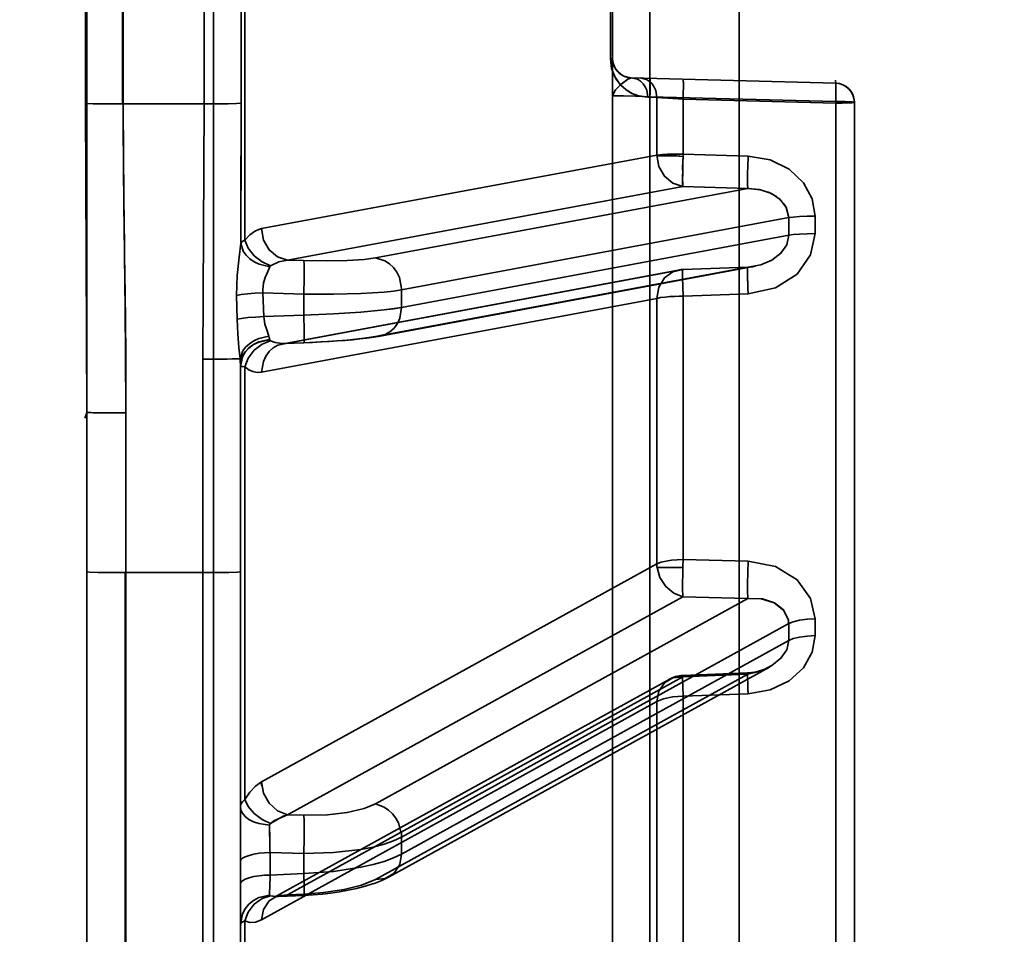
# Model space of a CAD drawing. Header units: millimetres. Extents: x -1465 to 393277, y -3788 to 454312.
# Tile 188 of 256: x 35711 to 35737, y 11025 to 11049. Entities that reach past the tile are written whole.
import ezdxf

# ---------------------------------------------------------------- set-up
doc = ezdxf.new("R2010")
doc.units = ezdxf.units.MM
doc.header["$XCLIPFRAME"] = 2
doc.layers.add('AHU03-3-68634OBJ', color=8, linetype='Continuous')
doc.layers.add('EC-MTR_250-0_7OBJ', color=8, linetype='Continuous')
picture_1 = doc.add_image_def('image3.bmp', size_in_pixel=(1540, 807))

msp = doc.modelspace()

# ---------------------------------------------------------------- linework, layer by layer
at = {"layer": 'AHU03-3-68634OBJ', "color": 8, "linetype": 'Continuous', "lineweight": 35, "ltscale": 100}
msp.add_line((35712.839, 10914.69), (35712.839, 11182.69), dxfattribs=at)
at = {"layer": 'EC-MTR_250-0_7OBJ', "color": 8, "linetype": 'Continuous', "lineweight": 35, "ltscale": 100}
for p, q in [((35716.139, 10981.556), (35716.139, 11108.076)), ((35729.839, 11099.54), (35729.839, 10997.84)), ((35727.513, 11096.131), (35727.513, 11001.248)), ((35716.954, 11042.943), (35716.954, 11054.436)), ((35712.802, 11046.509), (35712.802, 11050.87)), ((35713.764, 11046.495), (35713.764, 11050.884)), ((35713.782, 11046.495), (35713.782, 11050.884)), ((35715.895, 11050.883), (35715.895, 11046.496)), ((35716.859, 11046.512), (35716.859, 11050.867)), ((35726.482, 11047.672), (35726.482, 11049.707)), ((35726.539, 11049.702), (35726.539, 10997.367)), ((35726.715, 11047.296), (35726.663, 11047.347)), ((35726.772, 11047.254), (35726.714, 11047.297)), ((35726.732, 11047.282), (35726.719, 11047.293)), ((35726.746, 11047.272), (35726.732, 11047.282)), ((35726.76, 11047.262), (35726.745, 11047.272)), ((35726.774, 11047.253), (35726.76, 11047.262)), ((35726.834, 11047.221), (35726.772, 11047.254)), ((35726.788, 11047.244), (35726.774, 11047.253)), ((35726.803, 11047.236), (35726.788, 11047.244)), ((35726.818, 11047.228), (35726.803, 11047.236)), ((35726.93, 11047.188), (35726.912, 11047.193)), ((35726.948, 11047.185), (35726.929, 11047.188)), ((35726.966, 11047.182), (35726.947, 11047.185)), ((35726.986, 11047.179), (35726.966, 11047.182)), ((35727.026, 11047.177), (35732.353, 11047.037)), ((35727.456, 11046.668), (35727.689, 11046.662)), ((35727.513, 11046.683), (35732.353, 11046.558)), ((35732.353, 11046.558), (35727.513, 11046.683)), ((35727.689, 11045.164), (35727.689, 11046.662)), ((35713.782, 11046.495), (35715.895, 11046.496)), ((35728.376, 11046.623), (35732.353, 11046.518)), ((35728.376, 11045.191), (35728.376, 11046.623)), ((35732.353, 10994.22), (35732.353, 11046.558)), ((35732.839, 10994.72), (35732.839, 11046.537)), ((35717.389, 11043.248), (35727.689, 11045.164)), ((35730.069, 11045.138), (35728.376, 11045.191)), ((35728.376, 11045.191), (35730.069, 11045.138)), ((35718.069, 11042.426), (35728.369, 11044.346)), ((35728.369, 11044.346), (35730.062, 11044.292)), ((35720.36, 11042.485), (35730.062, 11044.292)), ((35731.814, 11043.119), (35731.814, 11043.572)), ((35721.04, 11041.654), (35731.127, 11043.533)), ((35731.127, 11043.533), (35731.127, 11043.073)), ((35721.04, 11041.195), (35731.127, 11043.073)), ((35718.069, 11042.426), (35718.49, 11042.414)), ((35730.25, 11042.265), (35720.479, 11040.445)), ((35730.259, 11042.267), (35730.192, 11042.256)), ((35728.251, 11042.168), (35717.95, 11040.249)), ((35718.069, 11040.26), (35728.369, 11042.179)), ((35720.36, 11040.434), (35730.062, 11042.241)), ((35728.368, 11042.181), (35730.06, 11042.244)), ((35728.369, 11042.179), (35730.062, 11042.241)), ((35730.126, 11042.248), (35730.06, 11042.244)), ((35716.751, 11040.885), (35716.74, 11041.505)), ((35716.74, 11041.505), (35716.751, 11040.885)), ((35717.428, 11041.574), (35718.49, 11041.541)), ((35717.45, 11040.955), (35717.428, 11041.574)), ((35718.49, 11040.994), (35718.49, 11041.541)), ((35721.04, 11041.195), (35721.04, 11041.654)), ((35728.376, 11041.487), (35730.069, 11041.549)), ((35730.069, 11041.549), (35728.376, 11041.487)), ((35717.389, 11039.509), (35727.689, 11041.431)), ((35727.689, 11034.515), (35727.689, 11041.431)), ((35728.376, 11034.625), (35728.376, 11041.487)), ((35717.45, 11040.955), (35718.49, 11040.994)), ((35717.986, 11040.254), (35717.999, 11040.255)), ((35717.998, 11040.255), (35718.492, 11040.273)), ((35718.069, 11040.26), (35718.49, 11040.276)), ((35720.314, 11040.418), (35720.48, 11040.445)), ((35715.857, 10992.826), (35715.857, 11039.846)), ((35716.839, 11026.76), (35716.839, 11039.693)), ((35716.954, 11028.378), (35716.954, 11039.651)), ((35712.839, 11038.46), (35712.839, 10998.7)), ((35713.857, 11034.289), (35713.857, 11038.446)), ((35728.376, 11034.625), (35730.069, 11034.582)), ((35730.069, 11034.582), (35728.376, 11034.625)), ((35717.389, 11028.834), (35727.689, 11034.515)), ((35727.696, 11034.419), (35728.37, 11034.419)), ((35713.839, 11001.818), (35713.839, 11034.289)), ((35713.857, 11034.289), (35715.857, 11034.289)), ((35713.857, 11001.818), (35713.857, 11034.289)), ((35718.069, 11027.975), (35728.369, 11033.658)), ((35720.36, 11028.264), (35730.062, 11033.615)), ((35728.369, 11033.658), (35730.062, 11033.615)), ((35721.04, 11027.395), (35731.127, 11032.958)), ((35721.04, 11026.953), (35731.127, 11032.516)), ((35730.628, 11031.826), (35720.719, 11026.361)), ((35728.011, 11031.506), (35717.71, 11025.822)), ((35718.069, 11025.891), (35728.369, 11031.575)), ((35720.36, 11026.292), (35730.062, 11031.643)), ((35728.365, 11031.605), (35730.058, 11031.673)), ((35728.369, 11031.575), (35730.062, 11031.643)), ((35730.069, 11031.131), (35728.376, 11031.064)), ((35728.376, 11031.064), (35730.069, 11031.131)), ((35728.376, 11024.599), (35728.376, 11031.064)), ((35717.389, 11025.239), (35727.689, 11030.926)), ((35727.689, 11024.411), (35727.689, 11030.926)), ((35718.069, 11027.975), (35718.49, 11027.965)), ((35721.04, 11026.953), (35721.04, 11027.395)), ((35717.611, 11026.992), (35718.49, 11026.972)), ((35717.611, 11026.992), (35717.611, 11026.409)), ((35718.49, 11026.972), (35718.49, 11026.446)), ((35716.839, 11026.177), (35716.839, 11026.76)), ((35718.49, 11026.446), (35717.611, 11026.409)), ((35720.521, 11026.264), (35720.72, 11026.361)), ((35720.521, 11026.265), (35720.72, 11026.361)), ((35716.839, 11026.177), (35716.839, 10993.358)), ((35720.311, 11026.183), (35720.521, 11026.265)), ((35717.791, 11025.847), (35717.83, 11025.851)), ((35717.83, 11025.851), (35718.497, 11025.879)), ((35718.069, 11025.891), (35718.49, 11025.909)), ((35717.709, 11025.822), (35717.719, 11025.827)), ((35716.954, 11014.594), (35716.954, 11025.213))]:
    msp.add_line(p, q, dxfattribs=at)
at = {"layer": 'EC-MTR_250-0_7OBJ', "color": 8, "linetype": 'Continuous', "lineweight": 35, "ltscale": 100, "flags": 128}
for points in [[(35726.539, 11047.677), (35726.525, 11047.674), (35726.507, 11047.673), (35726.495, 11047.673), (35726.482, 11047.672)], [(35726.482, 11047.672), (35726.526, 11047.377), (35726.572, 11047.255), (35726.627, 11047.151), (35726.751, 11046.987), (35726.885, 11046.867), (35727.024, 11046.779), (35727.167, 11046.718), (35727.456, 11046.668)], [(35727.456, 11046.668), (35727.239, 11046.697), (35727.052, 11046.765), (35726.889, 11046.864), (35726.728, 11047.013), (35726.605, 11047.19), (35726.514, 11047.419), (35726.482, 11047.672)], [(35726.663, 11047.347), (35726.619, 11047.405), (35726.584, 11047.469), (35726.559, 11047.537), (35726.544, 11047.607), (35726.539, 11047.677)], [(35726.577, 11047.486), (35726.569, 11047.508), (35726.561, 11047.531), (35726.554, 11047.556), (35726.548, 11047.584), (35726.543, 11047.614), (35726.54, 11047.645), (35726.539, 11047.677)], [(35726.605, 11047.429), (35726.595, 11047.447), (35726.586, 11047.466), (35726.577, 11047.486)], [(35726.694, 11047.315), (35726.682, 11047.327), (35726.67, 11047.339), (35726.659, 11047.352), (35726.648, 11047.366), (35726.637, 11047.38), (35726.626, 11047.395), (35726.616, 11047.411), (35726.605, 11047.428), (35726.595, 11047.447)], [(35726.539, 11046.702), (35726.605, 11046.853), (35726.754, 11046.998), (35726.928, 11047.134), (35727.026, 11047.177)], [(35727.026, 11047.177), (35726.911, 11047.123), (35726.756, 11046.999), (35726.612, 11046.863), (35726.539, 11046.702)], [(35726.719, 11047.293), (35726.706, 11047.304), (35726.694, 11047.315), (35726.682, 11047.327), (35726.67, 11047.339)], [(35726.879, 11047.202), (35726.863, 11047.208), (35726.847, 11047.214), (35726.832, 11047.221), (35726.817, 11047.228)], [(35727.026, 11047.177), (35726.962, 11047.183), (35726.898, 11047.197), (35726.834, 11047.221)], [(35726.912, 11047.192), (35726.895, 11047.197), (35726.879, 11047.202)], [(35727.026, 11047.177), (35727.005, 11047.178), (35726.985, 11047.179)], [(35727.026, 11047.177), (35727.188, 11047.138), (35727.266, 11047.089), (35727.334, 11047.023), (35727.39, 11046.942), (35727.429, 11046.852), (35727.456, 11046.668)], [(35727.026, 11047.177), (35727.188, 11047.138), (35727.266, 11047.089), (35727.335, 11047.023), (35727.39, 11046.942), (35727.429, 11046.852), (35727.456, 11046.668)], [(35727.689, 11046.662), (35727.662, 11046.846), (35727.623, 11046.936), (35727.568, 11047.017), (35727.499, 11047.083), (35727.421, 11047.132), (35727.26, 11047.171)], [(35727.26, 11047.171), (35727.421, 11047.132), (35727.499, 11047.083), (35727.568, 11047.017), (35727.623, 11046.936), (35727.662, 11046.846), (35727.689, 11046.662)], [(35727.513, 11046.683), (35727.515, 11046.778), (35727.517, 11046.869), (35727.518, 11046.952), (35727.518, 11047.024), (35727.518, 11047.056), (35727.518, 11047.084), (35727.518, 11047.108), (35727.517, 11047.128), (35727.516, 11047.143), (35727.515, 11047.155), (35727.514, 11047.166), (35727.496, 11047.177)], [(35728.376, 11047.141), (35728.38, 11047.121), (35728.38, 11047.105), (35728.381, 11047.083), (35728.382, 11047.056), (35728.382, 11047.024), (35728.382, 11046.988), (35728.382, 11046.905), (35728.38, 11046.812), (35728.379, 11046.716), (35728.376, 11046.623)], [(35728.376, 11047.141), (35728.379, 11047.131), (35728.38, 11047.119), (35728.381, 11047.101), (35728.381, 11047.079), (35728.382, 11047.053), (35728.382, 11047.023), (35728.382, 11046.988), (35728.382, 11046.909), (35728.381, 11046.82), (35728.379, 11046.723), (35728.376, 11046.623)], [(35732.353, 11046.518), (35732.355, 11046.618), (35732.357, 11046.715), (35732.358, 11046.805), (35732.358, 11046.884), (35732.358, 11046.918), (35732.358, 11046.949), (35732.357, 11046.975), (35732.357, 11046.997), (35732.356, 11047.015), (35732.355, 11047.027), (35732.349, 11047.116)], [(35732.839, 11046.537), (35732.835, 11046.607), (35732.82, 11046.676), (35732.796, 11046.742), (35732.763, 11046.803), (35732.722, 11046.86), (35732.673, 11046.91), (35732.617, 11046.953), (35732.556, 11046.988), (35732.492, 11047.014), (35732.423, 11047.03), (35732.353, 11047.037)], [(35732.353, 11047.037), (35732.356, 11047.017), (35732.356, 11047.001), (35732.357, 11046.981), (35732.357, 11046.957), (35732.357, 11046.929), (35732.358, 11046.898), (35732.357, 11046.826), (35732.356, 11046.743), (35732.355, 11046.652), (35732.353, 11046.558)], [(35726.539, 11046.702), (35726.614, 11046.707), (35726.823, 11046.705), (35727.138, 11046.696), (35727.513, 11046.683)], [(35727.513, 11046.683), (35727.138, 11046.696), (35726.823, 11046.705), (35726.614, 11046.707), (35726.539, 11046.702)], [(35727.689, 11046.662), (35727.573, 11046.67), (35727.456, 11046.677)], [(35727.689, 11046.662), (35727.813, 11046.653), (35727.975, 11046.643), (35728.376, 11046.623)], [(35712.802, 11046.509), (35712.81, 11044.489), (35712.839, 11038.46)], [(35712.802, 11046.509), (35713.004, 11046.502), (35713.345, 11046.497), (35713.764, 11046.495)], [(35712.802, 11046.509), (35713.004, 11046.501), (35713.345, 11046.496), (35713.764, 11046.495)], [(35713.782, 11046.495), (35713.785, 11045.849), (35713.792, 11044.95), (35713.805, 11043.782), (35713.815, 11042.897), (35713.822, 11042.403), (35713.833, 11041.597), (35713.842, 11040.799), (35713.85, 11040.008), (35713.855, 11039.223), (35713.857, 11038.446)], [(35713.857, 11038.446), (35713.849, 11040.073), (35713.827, 11041.974), (35713.811, 11043.268), (35713.791, 11045.118), (35713.782, 11046.495)], [(35715.857, 11039.846), (35715.895, 11046.496)], [(35715.895, 11046.496), (35715.857, 11039.846)], [(35715.895, 11046.496), (35716.228, 11046.497), (35716.519, 11046.501), (35716.737, 11046.506), (35716.859, 11046.512)], [(35715.895, 11046.496), (35716.228, 11046.497), (35716.519, 11046.5), (35716.737, 11046.505), (35716.859, 11046.512)], [(35716.859, 11046.512), (35716.857, 11045.601), (35716.847, 11042.871)], [(35716.847, 11042.871), (35716.85, 11043.78), (35716.859, 11046.512)], [(35732.839, 11046.537), (35732.777, 11046.547), (35732.603, 11046.555), (35732.353, 11046.558)], [(35732.839, 11046.537), (35732.777, 11046.528), (35732.603, 11046.521), (35732.353, 11046.518)], [(35732.839, 11046.537), (35732.818, 11046.532), (35732.764, 11046.527), (35732.69, 11046.523), (35732.605, 11046.521), (35732.517, 11046.519), (35732.431, 11046.518), (35732.353, 11046.518)], [(35727.689, 11045.164), (35727.764, 11045.171), (35727.837, 11045.177), (35727.904, 11045.18), (35727.965, 11045.183), (35728.055, 11045.186), (35728.129, 11045.188), (35728.189, 11045.19), (35728.26, 11045.191), (35728.322, 11045.191), (35728.376, 11045.191)], [(35728.369, 11044.346), (35728.11, 11044.427), (35727.891, 11044.61), (35727.744, 11044.867), (35727.689, 11045.164)], [(35727.69, 11045.14), (35727.83, 11045.14), (35728.013, 11045.141), (35728.204, 11045.144), (35728.387, 11045.13)], [(35728.387, 11045.13), (35728.133, 11045.142), (35727.879, 11045.14), (35727.69, 11045.14)], [(35728.369, 11044.346), (35728.364, 11044.431), (35728.363, 11044.583), (35728.365, 11044.768), (35728.368, 11044.959), (35728.375, 11045.14)], [(35728.375, 11045.14), (35728.371, 11044.994), (35728.364, 11044.839), (35728.365, 11044.68), (35728.363, 11044.533), (35728.365, 11044.413), (35728.369, 11044.346)], [(35730.062, 11044.292), (35730.06, 11044.303), (35730.059, 11044.321), (35730.057, 11044.378), (35730.056, 11044.463), (35730.056, 11044.574), (35730.058, 11044.706), (35730.061, 11044.849), (35730.069, 11045.138)], [(35730.069, 11045.138), (35730.649, 11045.037), (35731.14, 11044.795), (35731.513, 11044.442), (35731.74, 11044.02), (35731.814, 11043.572)], [(35730.062, 11044.292), (35730.389, 11044.259), (35730.676, 11044.161), (35730.909, 11044.004), (35731.064, 11043.798), (35731.126, 11043.569)], [(35731.126, 11043.569), (35731.07, 11043.787), (35731.005, 11043.895), (35730.808, 11044.084), (35730.618, 11044.188), (35730.356, 11044.266), (35730.062, 11044.292)], [(35731.814, 11043.572), (35731.609, 11043.569), (35731.413, 11043.561), (35731.247, 11043.549), (35731.127, 11043.533)], [(35717.389, 11043.248), (35717.232, 11043.192), (35717.087, 11043.088), (35716.954, 11042.943)], [(35718.069, 11042.426), (35717.808, 11042.508), (35717.589, 11042.692), (35717.442, 11042.95), (35717.389, 11043.248)], [(35730.062, 11042.241), (35730.398, 11042.3), (35730.691, 11042.424), (35730.926, 11042.606), (35731.075, 11042.829), (35731.127, 11043.073)], [(35731.814, 11043.119), (35731.698, 11042.564), (35731.344, 11042.062), (35730.78, 11041.701), (35730.069, 11041.549)], [(35731.127, 11043.073), (35731.247, 11043.091), (35731.413, 11043.105), (35731.609, 11043.115), (35731.814, 11043.119)], [(35716.74, 11041.505), (35716.757, 11042.025), (35716.805, 11042.504), (35716.847, 11042.871)], [(35716.847, 11042.871), (35716.885, 11042.908), (35716.954, 11042.943)], [(35716.869, 11042.897), (35716.847, 11042.871)], [(35716.847, 11042.871), (35716.915, 11042.66), (35716.988, 11042.557), (35717.085, 11042.462), (35717.202, 11042.382), (35717.332, 11042.32), (35717.603, 11042.255)], [(35716.954, 11042.943), (35716.905, 11042.921), (35716.869, 11042.897)], [(35717.624, 11042.28), (35717.404, 11042.379), (35717.199, 11042.538), (35717.043, 11042.737), (35716.954, 11042.943)], [(35717.603, 11042.255), (35717.607, 11042.264), (35717.614, 11042.273), (35717.624, 11042.28)], [(35718.069, 11042.426), (35717.839, 11042.381), (35717.624, 11042.28)], [(35717.624, 11042.28), (35717.838, 11042.381), (35718.069, 11042.426)], [(35718.49, 11042.414), (35719.106, 11042.405), (35719.621, 11042.416), (35720.062, 11042.445), (35720.36, 11042.485)], [(35718.49, 11042.414), (35718.492, 11042.403), (35718.494, 11042.387), (35718.498, 11042.335), (35718.5, 11042.257), (35718.501, 11042.155), (35718.501, 11042.033), (35718.499, 11041.898), (35718.493, 11041.619)], [(35721.039, 11041.691), (35720.983, 11041.972), (35720.917, 11042.109), (35720.829, 11042.232), (35720.723, 11042.334), (35720.605, 11042.412), (35720.36, 11042.485)], [(35717.423, 11041.652), (35717.444, 11041.832), (35717.486, 11041.972), (35717.55, 11042.126), (35717.603, 11042.255)], [(35717.603, 11042.255), (35717.55, 11042.126), (35717.486, 11041.971), (35717.444, 11041.83), (35717.423, 11041.652)], [(35728.369, 11042.179), (35728.11, 11042.124), (35727.891, 11041.964), (35727.744, 11041.722), (35727.689, 11041.431)], [(35728.369, 11042.179), (35728.364, 11042.136), (35728.364, 11041.971), (35728.369, 11041.736), (35728.376, 11041.487)], [(35728.376, 11041.487), (35728.369, 11041.736), (35728.364, 11041.971), (35728.364, 11042.136), (35728.369, 11042.179)], [(35730.06, 11042.244), (35730.058, 11042.232), (35730.057, 11042.216), (35730.056, 11042.194), (35730.056, 11042.166), (35730.056, 11042.131), (35730.056, 11042.089), (35730.056, 11042.042), (35730.058, 11041.933), (35730.061, 11041.81), (35730.065, 11041.679), (35730.069, 11041.549)], [(35730.062, 11042.241), (35730.058, 11042.229), (35730.057, 11042.211), (35730.056, 11042.199), (35730.056, 11042.186), (35730.056, 11042.17), (35730.056, 11042.153), (35730.056, 11042.133), (35730.056, 11042.112), (35730.056, 11042.066), (35730.058, 11041.954), (35730.061, 11041.825), (35730.064, 11041.687), (35730.069, 11041.549)], [(35730.192, 11042.256), (35730.126, 11042.248), (35730.06, 11042.244)], [(35717.428, 11041.574), (35717.217, 11041.562), (35717.023, 11041.546), (35716.86, 11041.527), (35716.74, 11041.505)], [(35717.428, 11041.574), (35717.425, 11041.598), (35717.423, 11041.622), (35717.423, 11041.652)], [(35717.423, 11041.652), (35717.424, 11041.622), (35717.425, 11041.598), (35717.428, 11041.574)], [(35721.04, 11041.654), (35720.832, 11041.622), (35720.582, 11041.595), (35719.979, 11041.554), (35719.268, 11041.536), (35718.49, 11041.541)], [(35728.376, 11041.487), (35728.269, 11041.488), (35728.153, 11041.483), (35728.03, 11041.476), (35727.907, 11041.465), (35727.789, 11041.451), (35727.689, 11041.431)], [(35727.689, 11041.431), (35727.789, 11041.451), (35727.907, 11041.465), (35728.03, 11041.476), (35728.153, 11041.483), (35728.269, 11041.488), (35728.376, 11041.487)], [(35721.04, 11041.195), (35720.586, 11041.129), (35719.981, 11041.071), (35719.266, 11041.025), (35718.49, 11040.994)], [(35718.49, 11040.994), (35719.268, 11041.025), (35719.979, 11041.071), (35720.582, 11041.129), (35720.832, 11041.161), (35721.04, 11041.195)], [(35718.492, 11040.273), (35718.496, 11040.286), (35718.498, 11040.302), (35718.499, 11040.325), (35718.5, 11040.355), (35718.501, 11040.392), (35718.501, 11040.435), (35718.501, 11040.484), (35718.5, 11040.598), (35718.498, 11040.726), (35718.494, 11040.86), (35718.49, 11040.994)], [(35721.04, 11041.195), (35720.993, 11040.911), (35720.93, 11040.774), (35720.843, 11040.653), (35720.735, 11040.556), (35720.613, 11040.486), (35720.36, 11040.434)], [(35717.45, 11040.955), (35717.233, 11040.944), (35717.034, 11040.928), (35716.869, 11040.907), (35716.751, 11040.885)], [(35717.45, 11040.955), (35717.237, 11040.944), (35717.034, 11040.928), (35716.866, 11040.907), (35716.751, 11040.885)], [(35716.83, 11039.859), (35716.801, 11040.15), (35716.769, 11040.503), (35716.751, 11040.885)], [(35716.751, 11040.885), (35716.769, 11040.506), (35716.802, 11040.148), (35716.83, 11039.859)], [(35717.583, 11040.448), (35717.524, 11040.614), (35717.479, 11040.762), (35717.45, 11040.955)], [(35716.83, 11039.859), (35716.902, 11040.061), (35716.976, 11040.159), (35717.072, 11040.249), (35717.188, 11040.325), (35717.317, 11040.385), (35717.583, 11040.448)], [(35717.601, 11040.355), (35717.317, 11040.298), (35717.181, 11040.232), (35717.06, 11040.144), (35716.963, 11040.036), (35716.892, 11039.917), (35716.839, 11039.672)], [(35716.839, 11039.659), (35716.892, 11039.906), (35716.963, 11040.027), (35717.06, 11040.136), (35717.181, 11040.225), (35717.317, 11040.291), (35717.601, 11040.349)], [(35717.624, 11040.323), (35717.404, 11040.236), (35717.199, 11040.079), (35717.043, 11039.873), (35716.954, 11039.651)], [(35718.069, 11040.26), (35717.818, 11040.209), (35717.697, 11040.14), (35717.589, 11040.044), (35717.502, 11039.925), (35717.438, 11039.79), (35717.389, 11039.509)], [(35717.583, 11040.448), (35717.593, 11040.413), (35717.599, 11040.383), (35717.601, 11040.347)], [(35717.601, 11040.347), (35717.612, 11040.331), (35717.624, 11040.323)], [(35717.602, 11040.347), (35717.611, 11040.331), (35717.624, 11040.323)], [(35717.998, 11040.255), (35717.865, 11040.259), (35717.742, 11040.282), (35717.624, 11040.323)], [(35717.95, 11040.249), (35717.962, 11040.251), (35717.974, 11040.253), (35717.986, 11040.254)], [(35718.49, 11040.276), (35719.106, 11040.306), (35719.621, 11040.344), (35720.062, 11040.39), (35720.36, 11040.434)], [(35718.492, 11040.273), (35718.716, 11040.283), (35718.936, 11040.294), (35719.149, 11040.306), (35719.358, 11040.32), (35719.561, 11040.335), (35719.759, 11040.353), (35719.952, 11040.372), (35720.137, 11040.393), (35720.314, 11040.418), (35720.48, 11040.445)], [(35719.561, 11040.335), (35719.759, 11040.353), (35719.951, 11040.372), (35720.136, 11040.393)], [(35715.857, 11039.846), (35716.185, 11039.847), (35716.347, 11039.848), (35716.496, 11039.85), (35716.623, 11039.852), (35716.723, 11039.854), (35716.792, 11039.856), (35716.83, 11039.859)], [(35716.839, 11039.672), (35716.838, 11039.729), (35716.835, 11039.791), (35716.83, 11039.859)], [(35716.83, 11039.859), (35716.834, 11039.808), (35716.839, 11039.672)], [(35716.954, 11039.651), (35716.891, 11039.652), (35716.852, 11039.655), (35716.839, 11039.659)], [(35716.839, 11039.659), (35716.855, 11039.655), (35716.867, 11039.653), (35716.903, 11039.652), (35716.954, 11039.651)], [(35716.954, 11039.651), (35717.058, 11039.572), (35717.166, 11039.523), (35717.277, 11039.502), (35717.389, 11039.509)], [(35713.857, 11038.446), (35713.673, 11038.446), (35713.484, 11038.447), (35713.302, 11038.448), (35713.217, 11038.449), (35713.139, 11038.45), (35713.068, 11038.451), (35713.006, 11038.452), (35712.954, 11038.453), (35712.911, 11038.455), (35712.879, 11038.456), (35712.866, 11038.457), (35712.849, 11038.458), (35712.837, 11038.447), (35712.787, 11038.311)], [(35727.689, 11034.515), (35727.803, 11034.557), (35727.935, 11034.587), (35728.077, 11034.608), (35728.224, 11034.619), (35728.376, 11034.625)], [(35728.376, 11034.625), (35728.224, 11034.62), (35728.077, 11034.608), (35727.935, 11034.588), (35727.802, 11034.557), (35727.689, 11034.515)], [(35728.376, 11034.625), (35728.375, 11034.57), (35728.372, 11034.514), (35728.373, 11034.465), (35728.37, 11034.419)], [(35730.062, 11033.615), (35730.059, 11033.671), (35730.057, 11033.753), (35730.056, 11033.994), (35730.061, 11034.293), (35730.069, 11034.582)], [(35731.814, 11033.079), (35731.698, 11033.613), (35731.344, 11034.096), (35730.78, 11034.442), (35730.069, 11034.582)], [(35728.369, 11033.658), (35728.13, 11033.751), (35727.922, 11033.924), (35727.772, 11034.156), (35727.696, 11034.419)], [(35728.37, 11034.419), (35728.37, 11034.398), (35728.369, 11034.37), (35728.368, 11034.338), (35728.367, 11034.305), (35728.367, 11034.274), (35728.366, 11034.245), (35728.366, 11034.217), (35728.365, 11034.186), (35728.365, 11034.153), (35728.364, 11034.116), (35728.364, 11034.077), (35728.364, 11034.034), (35728.363, 11033.99), (35728.363, 11033.943), (35728.363, 11033.894), (35728.364, 11033.843), (35728.364, 11033.793), (35728.365, 11033.744), (35728.367, 11033.698), (35728.369, 11033.658)], [(35712.839, 11034.303), (35712.914, 11034.297), (35713.122, 11034.293), (35713.446, 11034.29), (35713.857, 11034.289)], [(35715.857, 11034.289), (35716.23, 11034.29), (35716.542, 11034.293), (35716.761, 11034.298), (35716.839, 11034.303)], [(35730.062, 11033.615), (35730.408, 11033.604), (35730.75, 11033.5), (35731.004, 11033.301), (35731.117, 11033.065)], [(35730.062, 11033.615), (35730.442, 11033.599), (35730.758, 11033.495), (35730.993, 11033.314), (35731.117, 11033.065)], [(35731.117, 11033.065), (35731.123, 11033.03), (35731.126, 11032.995), (35731.127, 11032.958)], [(35731.127, 11032.958), (35731.247, 11033.007), (35731.413, 11033.046), (35731.609, 11033.07), (35731.814, 11033.079)], [(35730.062, 11031.643), (35730.398, 11031.723), (35730.691, 11031.863), (35730.926, 11032.054), (35731.075, 11032.278), (35731.127, 11032.516)], [(35730.069, 11031.131), (35730.649, 11031.233), (35731.14, 11031.468), (35731.513, 11031.808), (35731.74, 11032.213), (35731.814, 11032.644)], [(35731.127, 11032.516), (35731.247, 11032.567), (35731.413, 11032.607), (35731.609, 11032.634), (35731.814, 11032.644)], [(35730.658, 11031.847), (35730.587, 11031.808), (35730.51, 11031.773), (35730.428, 11031.743), (35730.341, 11031.716), (35730.251, 11031.696), (35730.156, 11031.681), (35730.058, 11031.673)], [(35730.658, 11031.847), (35730.556, 11031.794), (35730.444, 11031.748), (35730.323, 11031.712), (35730.193, 11031.686), (35730.058, 11031.673)], [(35727.689, 11030.926), (35727.744, 11031.2), (35727.891, 11031.418), (35728.11, 11031.549), (35728.369, 11031.575)], [(35728.369, 11031.575), (35728.364, 11031.601), (35728.363, 11031.518), (35728.368, 11031.332), (35728.376, 11031.064)], [(35728.369, 11031.575), (35728.364, 11031.6), (35728.364, 11031.513), (35728.368, 11031.325), (35728.376, 11031.064)], [(35730.058, 11031.673), (35730.056, 11031.651), (35730.056, 11031.634), (35730.056, 11031.612), (35730.056, 11031.584), (35730.057, 11031.553), (35730.057, 11031.517), (35730.059, 11031.433), (35730.062, 11031.338), (35730.065, 11031.236), (35730.069, 11031.131)], [(35730.062, 11031.643), (35730.06, 11031.659), (35730.059, 11031.669), (35730.056, 11031.659), (35730.056, 11031.641), (35730.056, 11031.615), (35730.056, 11031.581), (35730.057, 11031.541), (35730.058, 11031.494), (35730.059, 11031.441), (35730.061, 11031.384), (35730.062, 11031.324), (35730.064, 11031.261), (35730.069, 11031.131)], [(35730.062, 11031.643), (35730.061, 11031.656), (35730.059, 11031.669)], [(35728.376, 11031.064), (35728.103, 11031.046), (35727.864, 11030.998), (35727.689, 11030.926)], [(35717.389, 11028.834), (35717.232, 11028.722), (35717.087, 11028.568), (35716.954, 11028.378)], [(35718.069, 11027.975), (35717.808, 11028.08), (35717.589, 11028.279), (35717.442, 11028.543), (35717.389, 11028.834)], [(35716.954, 11028.378), (35716.891, 11028.319), (35716.852, 11028.256), (35716.839, 11028.191)], [(35717.601, 11027.708), (35717.317, 11027.748), (35717.181, 11027.795), (35717.06, 11027.857), (35716.963, 11027.933), (35716.892, 11028.018), (35716.852, 11028.105), (35716.839, 11028.191)], [(35716.954, 11028.378), (35717.043, 11028.196), (35717.199, 11028.013), (35717.404, 11027.858), (35717.624, 11027.751)], [(35718.49, 11027.965), (35719.106, 11027.978), (35719.621, 11028.038), (35720.062, 11028.141), (35720.36, 11028.264)], [(35721.033, 11027.503), (35720.959, 11027.764), (35720.89, 11027.89), (35720.802, 11028.004), (35720.7, 11028.101), (35720.588, 11028.178), (35720.36, 11028.264)], [(35717.624, 11027.751), (35717.728, 11027.825), (35718.069, 11027.975)], [(35718.069, 11027.975), (35717.952, 11027.938), (35717.624, 11027.751)], [(35718.49, 11027.965), (35718.494, 11027.922), (35718.497, 11027.86), (35718.501, 11027.684), (35718.501, 11027.454), (35718.497, 11027.204)], [(35717.601, 11027.708), (35717.6, 11027.598), (35717.605, 11027.225)], [(35717.624, 11027.751), (35717.611, 11027.738), (35717.604, 11027.723), (35717.601, 11027.708)], [(35717.605, 11027.225), (35717.602, 11027.353), (35717.601, 11027.708)], [(35721.04, 11027.395), (35720.832, 11027.298), (35720.582, 11027.211), (35720.296, 11027.137), (35719.979, 11027.075), (35719.268, 11026.994), (35718.49, 11026.972)], [(35716.893, 11026.844), (35716.965, 11026.885), (35717.064, 11026.921), (35717.187, 11026.951), (35717.325, 11026.974), (35717.469, 11026.987), (35717.611, 11026.992)], [(35718.49, 11026.446), (35719.268, 11026.502), (35719.979, 11026.611), (35720.296, 11026.682), (35720.582, 11026.763), (35720.832, 11026.854), (35721.04, 11026.953)], [(35720.36, 11026.292), (35720.613, 11026.316), (35720.843, 11026.453), (35720.993, 11026.685), (35721.04, 11026.953)], [(35716.839, 11026.76), (35716.852, 11026.802), (35716.869, 11026.823), (35716.893, 11026.844)], [(35717.611, 11026.409), (35717.469, 11026.404), (35717.325, 11026.39), (35717.187, 11026.368), (35717.064, 11026.338), (35716.965, 11026.301), (35716.893, 11026.26)], [(35717.611, 11026.409), (35717.602, 11026.086), (35717.6, 11025.967), (35717.601, 11025.885)], [(35718.49, 11026.446), (35718.494, 11026.338), (35718.497, 11026.231), (35718.499, 11026.132), (35718.501, 11026.044), (35718.501, 11026.006), (35718.501, 11025.973), (35718.501, 11025.944), (35718.501, 11025.921), (35718.5, 11025.902), (35718.499, 11025.89), (35718.49, 11025.86)], [(35716.893, 11026.26), (35716.869, 11026.239), (35716.852, 11026.218), (35716.839, 11026.177)], [(35720.36, 11026.292), (35719.994, 11026.142), (35719.545, 11026.03), (35719.009, 11025.949), (35718.49, 11025.909)], [(35718.497, 11025.879), (35718.733, 11025.893), (35718.966, 11025.912), (35719.195, 11025.938), (35719.421, 11025.971), (35719.646, 11026.01), (35719.869, 11026.057), (35720.093, 11026.115), (35720.312, 11026.184)], [(35718.733, 11025.893), (35718.966, 11025.912), (35719.194, 11025.938), (35719.421, 11025.971), (35719.645, 11026.01), (35719.869, 11026.057), (35720.093, 11026.115)], [(35717.601, 11025.885), (35717.317, 11025.821), (35717.181, 11025.749), (35717.06, 11025.651), (35716.963, 11025.532), (35716.892, 11025.4), (35716.839, 11025.129)], [(35717.624, 11025.869), (35717.404, 11025.797), (35717.199, 11025.649), (35717.043, 11025.443), (35716.954, 11025.213)], [(35718.069, 11025.891), (35717.808, 11025.865), (35717.589, 11025.733), (35717.442, 11025.514), (35717.389, 11025.239)], [(35717.624, 11025.869), (35717.611, 11025.873), (35717.601, 11025.885)], [(35717.83, 11025.851), (35717.777, 11025.85), (35717.624, 11025.869)], [(35717.624, 11025.869), (35717.674, 11025.859), (35717.83, 11025.851)], [(35717.736, 11025.834), (35717.758, 11025.841), (35717.791, 11025.847), (35717.83, 11025.851)], [(35718.069, 11025.891), (35718.009, 11025.876), (35717.83, 11025.851)], [(35717.83, 11025.851), (35717.889, 11025.855), (35718.069, 11025.891)], [(35718.497, 11025.879), (35718.492, 11025.897), (35718.49, 11025.909)], [(35717.709, 11025.822), (35717.719, 11025.827), (35717.736, 11025.834)], [(35716.954, 11025.213), (35716.903, 11025.191), (35716.867, 11025.17), (35716.839, 11025.129)], [(35717.389, 11025.239), (35717.232, 11025.178), (35717.087, 11025.171), (35716.954, 11025.213)]]:
    msp.add_lwpolyline(points, dxfattribs=at)
at = {"layer": 'EC-MTR_250-0_7OBJ', "color": 8, "linetype": 'Continuous', "lineweight": 35, "ltscale": 100}
for centre, radius, start, end in [((35727.039, 11047.677), 0.5, 180, 268.5), ((35732.339, 11046.537), 0.5, 0, 88.5), ((35712.095, 11039.176), 17.349, 20.1371, 20.3181), ((35712.074, 11039.166), 17.373, 20.1445, 20.3108), ((35730.527, 11043.536), 0.6, 359.7362, 3.2198), ((35831.542, 11043.345), 99.728, 179.86986, 180.13014), ((35833.801, 11043.303), 102.674, 179.87174, 180.12826), ((35728.397, 11041.382), 0.8, 92.0942, 100.5531), ((35697.546, 11042.262), 20.957, 358.03, 358.2444), ((35697.595, 11042.26), 20.908, 358.0297, 358.2446), ((35720.142, 11041.654), 0.898, 0.0012, 2.3318), ((35717.963, 11041.22), 0.966, 272.0756, 276.2607), ((35751.296, 11033.831), 22.934, 178.0169, 178.5317), ((35728.547, 11034.528), 0.858, 180.8789, 187.3087), ((35728.54, 11034.528), 0.851, 180.8534, 187.3344), ((35730.603, 11032.961), 0.524, 359.7184, 11.4115), ((35824.024, 11032.861), 92.21, 179.86466, 180.13534), ((35826.062, 11032.737), 94.935, 179.86662, 180.13338), ((35728.397, 11030.806), 0.8, 92.3008, 118.8883), ((35718.239, 11028.844), 0.85, 180.6356, 187.3379), ((35720.184, 11027.394), 0.856, 0.0518, 7.3135), ((35720.192, 11027.395), 0.848, 0.019, 7.3462), ((35735.535, 11027.627), 17.934, 181.285, 182.0278), ((35735.044, 11027.613), 17.444, 181.2746, 182.0382), ((35700.505, 11027.611), 17.997, 357.9661, 358.7053), ((35700.889, 11027.6), 17.613, 357.9581, 358.7134)]:
    msp.add_arc(centre, radius, start, end, dxfattribs=at)

# ---------------------------------------------------------------- pictures from other files: only their frames are drawn
at = {"color": 8, "lineweight": 13}
image = msp.add_image(picture_1, insert=(35050, 10539.733), size_in_units=(1860, 974.456), dxfattribs=at)
image.set_boundary_path([(-0.5, -0.5), (1539.5, 806.5)])

doc.saveas('drawing.dxf')
